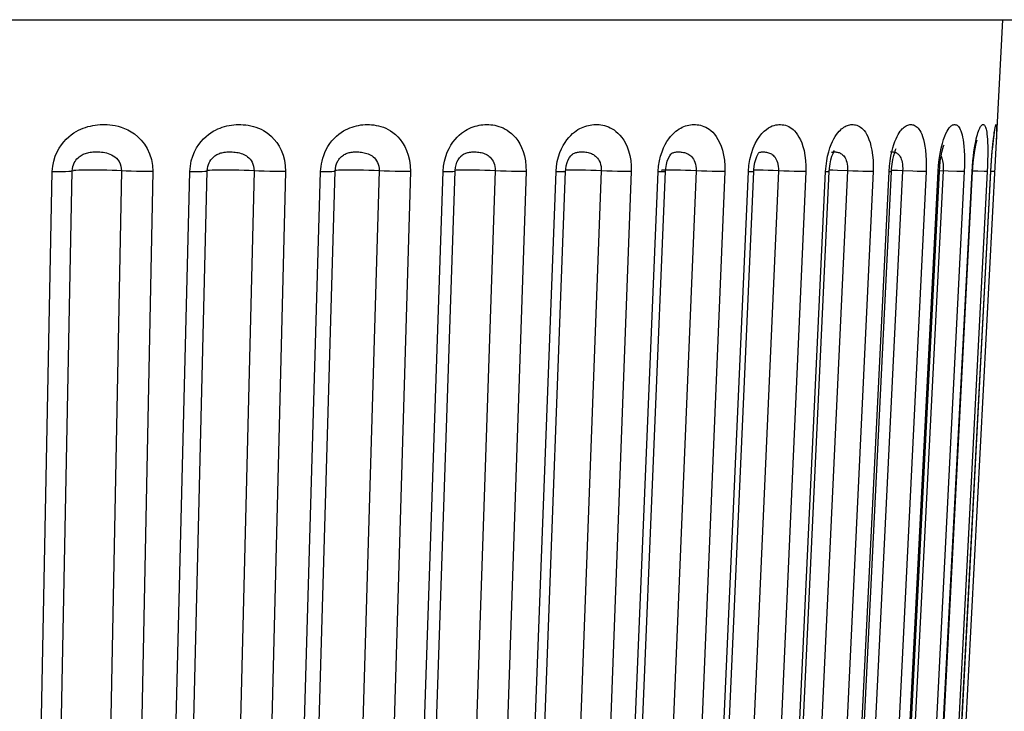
# Model space of a CAD drawing. Header units: millimetres. Extents: x -131 to 719, y -272 to 510.
# Tile 6 of 102: x 226.55 to 232.28, y -267.48 to -263.45. Entities that reach past the tile are written whole.
import ezdxf

# ---------------------------------------------------------------- set-up
doc = ezdxf.new("R2010")
doc.units = ezdxf.units.MM
doc.header["$LTSCALE"] = 23.1
doc.layers.get('0').update_dxf_attribs({"linetype": 'CONTINUOUS'})

msp = doc.modelspace()

# ---------------------------------------------------------------- linework, layer by layer
at = {"color": 7}
for p, q in [((156.7272, -263.4529), (243.1244, -263.4529)), ((232.273, -263.4529), (232.23, -264.2734)), ((232.237, -264.134), (232.2354, -264.1684)), ((229.1202, -264.2478), (229.1203, -264.2477)), ((229.7682, -264.2375), (229.7685, -264.2373)), ((230.3421, -264.2366), (230.3446, -264.2338)), ((230.347, -264.2317), (230.3472, -264.2316)), ((230.8107, -264.2324), (230.8215, -264.2008)), ((230.8488, -264.2374), (230.853, -264.2305)), ((230.8516, -264.2282), (230.8516, -264.2281)), ((231.9044, -264.2667), (231.9097, -264.2325)), ((231.9097, -264.2325), (231.9159, -264.2008)), ((228.4067, -264.2713), (228.4068, -264.2711)), ((229.0162, -264.3378), (229.019, -264.3066)), ((229.6737, -264.3378), (229.6763, -264.3071)), ((230.2682, -264.3378), (230.271, -264.3057)), ((230.312, -264.3194), (230.3158, -264.2968)), ((230.7932, -264.3378), (230.7963, -264.3016)), ((231.243, -264.3378), (231.2456, -264.3057)), ((231.2655, -264.3202), (231.269, -264.2932)), ((231.6126, -264.3378), (231.6151, -264.3057)), ((232.23, -264.2734), (231.8977, -270.6121)), ((231.898, -264.3378), (231.9006, -264.3016)), ((231.9006, -264.3016), (231.9044, -264.2667)), ((231.9051, -264.3376), (231.9071, -264.3099)), ((232.2046, -264.3378), (232.2064, -264.3057)), ((226.6175, -270.6121), (226.7409, -264.3378)), ((226.7345, -270.6075), (226.8576, -264.3333)), ((227.1435, -264.3333), (227.0202, -270.6075)), ((227.3253, -264.3378), (227.2021, -270.6121)), ((227.3871, -270.6121), (227.5417, -264.3378)), ((227.4887, -270.6075), (227.6431, -264.3333)), ((227.9153, -264.3333), (227.7608, -270.6075)), ((228.0982, -264.3378), (227.9439, -270.6121)), ((228.1188, -270.6121), (228.3029, -264.3378)), ((228.2042, -270.6079), (228.3881, -264.3337)), ((228.6435, -264.3333), (228.4594, -270.6075)), ((228.8255, -264.3378), (228.6416, -270.6121)), ((228.8046, -270.6121), (229.0162, -264.3378)), ((228.8745, -270.6087), (229.0859, -264.3345)), ((229.0845, -264.3309), (229.0816, -264.3321)), ((229.3199, -264.3333), (229.1084, -270.6075)), ((229.499, -264.3378), (229.2876, -270.6121)), ((229.4369, -270.6121), (229.6737, -264.3378)), ((229.4925, -270.6094), (229.7291, -264.3352)), ((229.9372, -264.3333), (229.7006, -270.6075)), ((229.7176, -264.3309), (229.717, -264.3314)), ((230.1115, -264.3378), (229.8749, -270.6121)), ((230.0088, -270.6121), (230.2682, -264.3378)), ((230.0515, -270.6101), (230.3107, -264.3358)), ((230.4887, -264.3333), (230.2294, -270.6075)), ((230.2891, -264.3299), (230.2871, -264.3307)), ((230.3107, -264.3358), (230.312, -264.3194)), ((230.6562, -264.3378), (230.397, -270.6121)), ((230.5141, -270.6121), (230.7932, -264.3378)), ((230.5453, -270.6107), (230.8243, -264.3364)), ((230.9683, -264.3333), (230.6893, -270.6075)), ((231.1272, -264.3378), (230.8482, -270.6121)), ((230.9472, -270.6121), (231.243, -264.3378)), ((230.9687, -270.6111), (231.2643, -264.3369)), ((231.3707, -264.3333), (231.075, -270.6075)), ((231.5193, -264.3378), (231.2236, -270.6121)), ((231.2643, -264.3369), (231.2655, -264.3202)), ((231.3033, -270.6121), (231.6126, -264.3378)), ((231.3707, -264.3333), (231.3114, -264.3309)), ((231.3168, -270.6115), (231.6259, -264.3373)), ((231.6915, -264.3333), (231.3824, -270.6075)), ((231.8282, -264.3378), (231.519, -270.6121)), ((231.5787, -270.6121), (231.898, -264.3378)), ((231.5859, -270.6118), (231.9051, -264.3376)), ((231.9273, -264.3333), (231.6081, -270.6075)), ((231.7508, -264.3358), (231.6915, -264.3333)), ((232.0505, -264.3378), (231.7312, -270.6121)), ((231.7702, -270.6121), (232.0961, -264.3378)), ((231.7731, -270.612), (232.0989, -264.3378)), ((232.1838, -264.3378), (231.8579, -270.6121)), ((231.8757, -270.6121), (232.2046, -264.3378)), ((231.9568, -264.3346), (231.9055, -264.3323)), ((232.0073, -264.3367), (231.9568, -264.3346)), ((232.0961, -264.3378), (232.0989, -264.3378)), ((232.1285, -264.3358), (232.099, -264.3344)), ((232.1662, -264.3374), (232.1285, -264.3358)), ((232.2046, -264.3378), (232.2051, -264.3378)), ((232.2266, -264.3378), (232.2051, -264.3369))]:
    msp.add_line(p, q, dxfattribs=at)
for points in [[(226.7409, -264.3378), (226.7436, -264.306), (226.7491, -264.2764), (226.7577, -264.2487), (226.7684, -264.2234), (226.7805, -264.2011), (226.7937, -264.1813), (226.8077, -264.1637), (226.8222, -264.1482), (226.8369, -264.1346), (226.8516, -264.1228), (226.866, -264.1128), (226.8801, -264.1042), (226.8938, -264.0967), (226.9075, -264.0904), (226.9211, -264.0848), (226.9347, -264.0799), (226.9486, -264.0758), (226.9626, -264.0722), (226.9767, -264.0693), (226.9908, -264.067), (227.0048, -264.0653), (227.0189, -264.0642), (227.0328, -264.0636), (227.0468, -264.0636), (227.061, -264.0641), (227.0757, -264.0653), (227.0911, -264.0671), (227.1074, -264.0699), (227.1246, -264.0738), (227.1426, -264.079), (227.1613, -264.0858), (227.1806, -264.0944), (227.2003, -264.1052), (227.22, -264.1186), (227.2397, -264.1347), (227.2588, -264.154), (227.2771, -264.1771), (227.2935, -264.2039), (227.3074, -264.2348), (227.3178, -264.2681), (227.3237, -264.3023), (227.3253, -264.3378)], [(227.5417, -264.3378), (227.5446, -264.3057), (227.5501, -264.2757), (227.5586, -264.2478), (227.5692, -264.2224), (227.5811, -264.2), (227.5941, -264.1801), (227.6077, -264.1624), (227.6218, -264.1469), (227.6361, -264.1334), (227.6503, -264.1217), (227.6642, -264.1117), (227.6779, -264.1031), (227.6912, -264.0958), (227.7043, -264.0895), (227.7175, -264.0839), (227.7307, -264.0792), (227.7442, -264.0751), (227.7577, -264.0716), (227.7712, -264.0688), (227.7848, -264.0666), (227.7984, -264.065), (227.8119, -264.064), (227.8254, -264.0636), (227.8391, -264.0637), (227.8529, -264.0644), (227.8671, -264.0657), (227.8817, -264.0678), (227.8966, -264.0707), (227.9115, -264.0744), (227.9264, -264.079), (227.9412, -264.0845), (227.956, -264.0912), (227.9711, -264.0992), (227.9864, -264.1088), (228.002, -264.1204), (228.0176, -264.134), (228.0328, -264.1499), (228.0475, -264.1684), (228.0613, -264.1896), (228.0736, -264.2137), (228.0842, -264.2412), (228.0923, -264.2714), (228.0969, -264.3036), (228.0982, -264.3378)], [(228.3078, -264.2917), (228.3111, -264.2762), (228.3155, -264.26), (228.321, -264.2434), (228.3279, -264.2262), (228.3362, -264.2089), (228.3459, -264.1916), (228.357, -264.1747), (228.3693, -264.1588), (228.3824, -264.144), (228.396, -264.1308), (228.4097, -264.1192), (228.4231, -264.1094), (228.4361, -264.1011), (228.4488, -264.0939), (228.4612, -264.0878), (228.4736, -264.0825), (228.4861, -264.078), (228.4986, -264.0741), (228.5112, -264.0708), (228.5238, -264.0682), (228.5365, -264.0662), (228.5491, -264.0648), (228.5617, -264.0639), (228.5743, -264.0636), (228.587, -264.0638), (228.5999, -264.0646), (228.6131, -264.066), (228.6267, -264.0682), (228.6406, -264.0712), (228.6544, -264.075), (228.6682, -264.0797), (228.6819, -264.0853), (228.6956, -264.092), (228.7096, -264.1001), (228.7238, -264.1099), (228.7382, -264.1215), (228.7525, -264.1351), (228.7665, -264.1511), (228.7799, -264.1695), (228.7925, -264.1907), (228.8037, -264.2147), (228.8133, -264.2421), (228.8205, -264.272), (228.8244, -264.3039), (228.8255, -264.3378)], [(229.0406, -264.2251), (229.0508, -264.203), (229.062, -264.1833), (229.0737, -264.1657), (229.0859, -264.1502), (229.0982, -264.1366), (229.1104, -264.1248), (229.1224, -264.1146), (229.1342, -264.1059), (229.1456, -264.0984), (229.1569, -264.0919), (229.1681, -264.0862), (229.1794, -264.0812), (229.1907, -264.0769), (229.2021, -264.0733), (229.2136, -264.0702), (229.2252, -264.0678), (229.2367, -264.0659), (229.2482, -264.0646), (229.2595, -264.0638), (229.2707, -264.0636)], [(229.2707, -264.0636), (229.2818, -264.0638), (229.2932, -264.0646), (229.3049, -264.066), (229.3169, -264.068), (229.329, -264.0708), (229.3412, -264.0743), (229.3532, -264.0785), (229.3651, -264.0836), (229.377, -264.0896), (229.389, -264.0968), (229.4014, -264.1054), (229.4138, -264.1155), (229.4263, -264.1275), (229.4386, -264.1414), (229.4505, -264.1574), (229.4619, -264.1757), (229.4724, -264.1965), (229.4818, -264.22), (229.4896, -264.2464), (229.4954, -264.2752), (229.4984, -264.3056), (229.499, -264.3378)], [(229.7054, -264.2048), (229.7155, -264.1852), (229.7261, -264.1677), (229.737, -264.1522), (229.7481, -264.1386), (229.7592, -264.1267), (229.7701, -264.1164), (229.7808, -264.1075), (229.7911, -264.0999), (229.8013, -264.0933), (229.8113, -264.0875), (229.8214, -264.0825), (229.8315, -264.0781), (229.8417, -264.0743), (229.852, -264.0711), (229.8623, -264.0685), (229.8726, -264.0665), (229.8829, -264.065), (229.8931, -264.0641), (229.9033, -264.0636), (229.9135, -264.0637), (229.9238, -264.0642), (229.9344, -264.0654), (229.9451, -264.0672), (229.9563, -264.0697), (229.9675, -264.073), (229.9785, -264.0771), (229.9895, -264.0821), (230.0003, -264.0879), (230.0113, -264.0948), (230.0225, -264.1032), (230.0338, -264.1131), (230.0452, -264.1248), (230.0564, -264.1385), (230.0674, -264.1544), (230.0777, -264.1726), (230.0873, -264.1933), (230.0958, -264.2167), (230.103, -264.2434), (230.1084, -264.2727), (230.1111, -264.3042), (230.1115, -264.3378)], [(230.2996, -264.2), (230.3094, -264.1801), (230.3195, -264.1624), (230.33, -264.1469), (230.3404, -264.1334), (230.3508, -264.1217), (230.3609, -264.1117), (230.3708, -264.1031), (230.3803, -264.0958), (230.3898, -264.0895), (230.3992, -264.0839), (230.4087, -264.0792), (230.4182, -264.0751), (230.4278, -264.0716), (230.4374, -264.0688), (230.4469, -264.0666), (230.4565, -264.065), (230.466, -264.064), (230.4754, -264.0636), (230.4849, -264.0637), (230.4945, -264.0644), (230.5043, -264.0657), (230.5144, -264.0678), (230.5247, -264.0707), (230.5349, -264.0744), (230.5451, -264.079), (230.5552, -264.0845), (230.5652, -264.0912), (230.5754, -264.0992), (230.5857, -264.1089), (230.5961, -264.1204), (230.6064, -264.134), (230.6164, -264.1499), (230.626, -264.1684), (230.6348, -264.1896), (230.6426, -264.2137), (230.6491, -264.2413), (230.6539, -264.2715), (230.6562, -264.3036), (230.6562, -264.3378)], [(230.8215, -264.2008), (230.8335, -264.1736), (230.8464, -264.1503), (230.8595, -264.131), (230.8726, -264.1151), (230.8855, -264.102), (230.898, -264.0916), (230.9102, -264.0833), (230.9218, -264.0768), (230.9328, -264.072), (230.9432, -264.0685), (230.9529, -264.0661), (230.9623, -264.0645), (230.9716, -264.0637), (230.9809, -264.0636), (230.9905, -264.0643), (231.0001, -264.0658), (231.0097, -264.0681), (231.0192, -264.0714), (231.0282, -264.0755), (231.037, -264.0804), (231.0455, -264.0861), (231.0539, -264.0929), (231.0624, -264.1011), (231.0709, -264.1109), (231.0795, -264.1226), (231.088, -264.1363), (231.0962, -264.1523), (231.1039, -264.1707), (231.111, -264.1918), (231.1172, -264.2157), (231.1223, -264.2429), (231.1259, -264.2726), (231.1275, -264.3042), (231.1272, -264.3378)], [(231.2683, -264.2), (231.2757, -264.1801), (231.2834, -264.1624), (231.2913, -264.1469), (231.2991, -264.1334), (231.3069, -264.1217), (231.3143, -264.1117), (231.3216, -264.1031), (231.3287, -264.0958), (231.3356, -264.0895), (231.3425, -264.0839), (231.3494, -264.0792), (231.3563, -264.0751), (231.3632, -264.0716), (231.3701, -264.0688), (231.377, -264.0666), (231.3839, -264.065), (231.3907, -264.064), (231.3974, -264.0636), (231.4042, -264.0637), (231.411, -264.0644), (231.4179, -264.0657), (231.4251, -264.0678), (231.4322, -264.0707), (231.4394, -264.0744), (231.4465, -264.079), (231.4535, -264.0845), (231.4604, -264.0912), (231.4674, -264.0992), (231.4745, -264.1088), (231.4815, -264.1204), (231.4885, -264.134), (231.4952, -264.1499), (231.5015, -264.1684), (231.5072, -264.1896), (231.5122, -264.2137), (231.5162, -264.2412), (231.5189, -264.2714), (231.5199, -264.3036), (231.5193, -264.3378)], [(231.6344, -264.2), (231.6406, -264.1801), (231.6469, -264.1624), (231.6533, -264.1469), (231.6597, -264.1334), (231.666, -264.1217), (231.672, -264.1117), (231.6779, -264.1031), (231.6836, -264.0958), (231.6891, -264.0895), (231.6946, -264.0839), (231.7001, -264.0792), (231.7056, -264.0751), (231.7111, -264.0716), (231.7165, -264.0688), (231.722, -264.0666), (231.7273, -264.065), (231.7327, -264.064), (231.7379, -264.0636), (231.7432, -264.0637), (231.7485, -264.0644), (231.7539, -264.0657), (231.7594, -264.0678), (231.7649, -264.0707), (231.7704, -264.0744), (231.7759, -264.079), (231.7812, -264.0845), (231.7865, -264.0912), (231.7918, -264.0992), (231.797, -264.1088), (231.8023, -264.1204), (231.8074, -264.134), (231.8123, -264.1499), (231.8169, -264.1684), (231.821, -264.1896), (231.8245, -264.2137), (231.8271, -264.2412), (231.8288, -264.2714), (231.8291, -264.3036), (231.8282, -264.3378)], [(231.9159, -264.2008), (231.9226, -264.1736), (231.9296, -264.1503), (231.9365, -264.131), (231.9433, -264.1151), (231.9498, -264.102), (231.9561, -264.0916), (231.9621, -264.0833), (231.9678, -264.0768), (231.9731, -264.072), (231.9781, -264.0685), (231.9826, -264.066), (231.987, -264.0645), (231.9913, -264.0637), (231.9955, -264.0636), (231.9999, -264.0643), (232.0042, -264.0658), (232.0084, -264.0681), (232.0126, -264.0714), (232.0165, -264.0754), (232.0202, -264.0804), (232.0237, -264.0861), (232.0272, -264.0929), (232.0306, -264.1011), (232.034, -264.1109), (232.0374, -264.1226), (232.0405, -264.1363), (232.0435, -264.1523), (232.0462, -264.1707), (232.0485, -264.1918), (232.0503, -264.2157), (232.0516, -264.2429), (232.0521, -264.2726), (232.0517, -264.3042), (232.0505, -264.3378)], [(232.1036, -264.2478), (232.1068, -264.2224), (232.1102, -264.2), (232.1136, -264.1801), (232.117, -264.1624), (232.1204, -264.1469), (232.1237, -264.1334), (232.1268, -264.1217), (232.1298, -264.1117), (232.1327, -264.1031), (232.1354, -264.0958), (232.138, -264.0895), (232.1406, -264.0839), (232.1431, -264.0792), (232.1456, -264.0751), (232.148, -264.0716), (232.1504, -264.0688), (232.1527, -264.0666), (232.155, -264.065), (232.1573, -264.064), (232.1594, -264.0636), (232.1616, -264.0637), (232.1637, -264.0644), (232.1658, -264.0657), (232.1679, -264.0678), (232.17, -264.0707), (232.172, -264.0744), (232.1739, -264.079), (232.1758, -264.0845), (232.1775, -264.0912), (232.1792, -264.0992), (232.1808, -264.1088), (232.1824, -264.1204), (232.1837, -264.134), (232.1849, -264.1499), (232.1859, -264.1684), (232.1866, -264.1896), (232.1869, -264.2137), (232.1868, -264.2412), (232.1863, -264.2714), (232.1853, -264.3036), (232.1838, -264.3378)], [(232.2146, -264.2), (232.2166, -264.1801), (232.2185, -264.1624), (232.2203, -264.1469), (232.222, -264.1334), (232.2235, -264.1217), (232.2249, -264.1117), (232.2262, -264.1031), (232.2274, -264.0958), (232.2285, -264.0895), (232.2295, -264.0839), (232.2305, -264.0792), (232.2314, -264.0751), (232.2323, -264.0716), (232.2331, -264.0688), (232.2339, -264.0666), (232.2346, -264.065), (232.2352, -264.064), (232.2358, -264.0636), (232.2363, -264.0637), (232.2368, -264.0644), (232.2372, -264.0657), (232.2376, -264.0678), (232.2379, -264.0707), (232.2381, -264.0744), (232.2382, -264.079), (232.2383, -264.0845), (232.2383, -264.0912), (232.2381, -264.0992), (232.2379, -264.1088), (232.2375, -264.1204), (232.237, -264.134)], [(231.8762, -270.6121), (232.2053, -264.333), (232.2071, -264.3019), (232.2091, -264.2722), (232.2113, -264.2442), (232.2135, -264.2183), (232.2157, -264.1949), (232.2179, -264.174), (232.22, -264.1559), (232.2219, -264.1406), (232.2236, -264.1281)], [(232.2236, -264.1281), (232.2251, -264.1183), (232.2262, -264.1114), (232.227, -264.1075)], [(231.9152, -264.2484), (231.9203, -264.2235), (231.9255, -264.2037), (231.9301, -264.1894), (231.9332, -264.1814)], [(232.0989, -264.3378), (232.1002, -264.3166), (232.1028, -264.2844), (232.1059, -264.2546), (232.1095, -264.2278), (232.1133, -264.2043), (232.1171, -264.1846), (232.1207, -264.1689), (232.1236, -264.1579), (232.1255, -264.1522)], [(226.8576, -264.3333), (226.8586, -264.3206), (226.8609, -264.3087), (226.8644, -264.2976), (226.8687, -264.2875), (226.8736, -264.2785), (226.8789, -264.2705), (226.8846, -264.2634), (226.8906, -264.2572), (226.8967, -264.2517), (226.9029, -264.247), (226.909, -264.2429), (226.9151, -264.2394), (226.9212, -264.2364), (226.9274, -264.2338), (226.9336, -264.2315), (226.9401, -264.2295), (226.9469, -264.2278), (226.9539, -264.2263), (226.9612, -264.2251), (226.9687, -264.2241), (226.9765, -264.2234), (226.9844, -264.2229), (226.9924, -264.2227), (227.0006, -264.2227), (227.009, -264.2229), (227.0177, -264.2234), (227.0268, -264.2242), (227.0363, -264.2253), (227.046, -264.2269), (227.056, -264.2291), (227.066, -264.2319), (227.076, -264.2354), (227.0859, -264.2398), (227.0956, -264.2452), (227.1049, -264.2517), (227.1138, -264.2595), (227.1221, -264.2688), (227.1295, -264.2796), (227.1357, -264.2919), (227.1402, -264.3054), (227.1428, -264.3191), (227.1435, -264.3333)], [(227.6431, -264.3333), (227.6441, -264.3205), (227.6464, -264.3084), (227.6498, -264.2972), (227.654, -264.287), (227.6587, -264.278), (227.6639, -264.27), (227.6694, -264.2629), (227.6751, -264.2567), (227.681, -264.2512), (227.6868, -264.2465), (227.6927, -264.2425), (227.6985, -264.239), (227.7042, -264.236), (227.7101, -264.2334), (227.7161, -264.2311), (227.7222, -264.2292), (227.7287, -264.2275), (227.7354, -264.226), (227.7423, -264.2249), (227.7496, -264.2239), (227.757, -264.2233), (227.7646, -264.2229), (227.7725, -264.2227), (227.7805, -264.2227), (227.7887, -264.223), (227.7971, -264.2236), (227.8058, -264.2245), (227.8145, -264.2256), (227.8231, -264.2272), (227.8315, -264.2291), (227.8396, -264.2314), (227.8475, -264.2341), (227.8553, -264.2374), (227.8631, -264.2413), (227.8708, -264.246), (227.8783, -264.2515), (227.8856, -264.2579), (227.8924, -264.2653), (227.8987, -264.2738), (227.9043, -264.2835), (227.9091, -264.2946), (227.9127, -264.3067), (227.9148, -264.3196), (227.9153, -264.3333)], [(228.4068, -264.2711), (228.409, -264.2679), (228.4139, -264.2615), (228.4191, -264.2555), (228.4246, -264.2502), (228.4302, -264.2455), (228.4356, -264.2415), (228.4411, -264.2381), (228.4465, -264.2352), (228.4519, -264.2327), (228.4575, -264.2306), (228.4632, -264.2287), (228.4691, -264.2271), (228.4753, -264.2257), (228.4817, -264.2246), (228.4884, -264.2238), (228.4953, -264.2232), (228.5024, -264.2228), (228.5097, -264.2227), (228.5172, -264.2228), (228.5249, -264.2231), (228.5329, -264.2237), (228.541, -264.2246), (228.5492, -264.2259), (228.5573, -264.2274), (228.5652, -264.2294), (228.5728, -264.2317), (228.5803, -264.2345), (228.5877, -264.2378), (228.595, -264.2417), (228.6023, -264.2464), (228.6093, -264.2519), (228.6161, -264.2584), (228.6224, -264.2658), (228.6283, -264.2743), (228.6335, -264.2839), (228.6379, -264.2949), (228.6411, -264.3069), (228.643, -264.3197), (228.6435, -264.3333)], [(229.019, -264.3066), (229.024, -264.2773), (229.0314, -264.2501), (229.0406, -264.2251)], [(229.0916, -264.2981), (229.0969, -264.2827), (229.1038, -264.2689), (229.1114, -264.2575), (229.1188, -264.2491), (229.1202, -264.2478)], [(229.1203, -264.2477), (229.125, -264.2436), (229.1298, -264.2401), (229.1345, -264.237), (229.1392, -264.2344), (229.144, -264.2321), (229.1489, -264.23), (229.154, -264.2282), (229.1593, -264.2267), (229.1649, -264.2255), (229.1707, -264.2244), (229.1767, -264.2236), (229.183, -264.2231), (229.1893, -264.2228), (229.1958, -264.2227)], [(229.1958, -264.2227), (229.2025, -264.2228), (229.2093, -264.2231), (229.2164, -264.2237), (229.2237, -264.2245), (229.231, -264.2257), (229.2383, -264.2271), (229.2453, -264.2289), (229.2521, -264.231), (229.2588, -264.2335), (229.2654, -264.2364), (229.272, -264.2399), (229.2785, -264.244), (229.2849, -264.2488), (229.291, -264.2544), (229.2969, -264.2609), (229.3024, -264.2683), (229.3074, -264.2766), (229.3118, -264.286), (229.3154, -264.2966), (229.3181, -264.3082), (229.3196, -264.3204), (229.3199, -264.3333)], [(229.6763, -264.3071), (229.681, -264.2784), (229.6878, -264.2514)], [(229.6878, -264.2514), (229.6961, -264.2267), (229.7054, -264.2048)], [(229.7383, -264.2847), (229.7449, -264.2684), (229.7522, -264.2553), (229.7592, -264.2459), (229.765, -264.24), (229.7682, -264.2375)], [(229.7685, -264.2373), (229.772, -264.235), (229.7761, -264.2326), (229.7804, -264.2306)], [(229.7804, -264.2306), (229.7848, -264.2287), (229.7893, -264.2272), (229.7941, -264.2258), (229.7991, -264.2248), (229.8043, -264.2239), (229.8097, -264.2233), (229.8153, -264.2229), (229.8211, -264.2227), (229.8271, -264.2227), (229.8334, -264.2229), (229.8398, -264.2234), (229.8465, -264.2242), (229.8534, -264.2253), (229.8603, -264.2266), (229.8669, -264.2283), (229.8735, -264.2304), (229.8798, -264.2327), (229.886, -264.2356), (229.8922, -264.239), (229.8983, -264.243), (229.9043, -264.2478), (229.9101, -264.2533), (229.9156, -264.2597), (229.9208, -264.267), (229.9255, -264.2753), (229.9296, -264.2847), (229.9331, -264.2954), (229.9356, -264.3072), (229.937, -264.3198), (229.9372, -264.3333)], [(230.271, -264.3057), (230.2757, -264.2757), (230.2824, -264.2478)], [(230.2824, -264.2478), (230.2906, -264.2224), (230.2996, -264.2)], [(230.3158, -264.2968), (230.3215, -264.2761), (230.3285, -264.2586), (230.3358, -264.2453), (230.3421, -264.2366)], [(230.3446, -264.2338), (230.346, -264.2325), (230.3471, -264.2316), (230.347, -264.2317)], [(230.3472, -264.2316), (230.348, -264.2311), (230.3519, -264.2292), (230.3559, -264.2275), (230.3602, -264.226), (230.3647, -264.2249), (230.3694, -264.2239), (230.3743, -264.2233), (230.3794, -264.2229), (230.3848, -264.2227), (230.3904, -264.2227), (230.3963, -264.223), (230.4024, -264.2236), (230.4088, -264.2245), (230.4152, -264.2256), (230.4217, -264.2272), (230.428, -264.2291), (230.4342, -264.2314), (230.4401, -264.2341), (230.4461, -264.2374), (230.4519, -264.2413), (230.4576, -264.246), (230.4632, -264.2515), (230.4685, -264.2579), (230.4734, -264.2653), (230.4779, -264.2739), (230.4818, -264.2835), (230.485, -264.2946), (230.4874, -264.3067), (230.4886, -264.3196), (230.4887, -264.3333)], [(230.7963, -264.3016), (230.802, -264.2667), (230.8107, -264.2324)], [(230.8273, -264.3058), (230.8313, -264.2852), (230.8365, -264.2665), (230.8426, -264.2502), (230.8488, -264.2374)], [(230.8516, -264.2281), (230.8561, -264.2262), (230.8607, -264.2247), (230.8654, -264.2237), (230.8702, -264.2231), (230.8753, -264.2227), (230.8807, -264.2227), (230.8866, -264.223), (230.8927, -264.2236), (230.8989, -264.2246), (230.9051, -264.2259), (230.911, -264.2276), (230.9167, -264.2297), (230.9221, -264.232), (230.9272, -264.2348), (230.9324, -264.2382), (230.9374, -264.2421), (230.9424, -264.2469), (230.9471, -264.2524), (230.9516, -264.2589), (230.9558, -264.2663), (230.9596, -264.2747), (230.9628, -264.2843), (230.9655, -264.2952), (230.9674, -264.3072), (230.9683, -264.3199), (230.9683, -264.3333)], [(231.2456, -264.3057), (231.2495, -264.2757), (231.2549, -264.2478)], [(231.2549, -264.2478), (231.2613, -264.2224), (231.2683, -264.2)], [(231.269, -264.2932), (231.274, -264.2689), (231.28, -264.2482), (231.2862, -264.2318)], [(231.2773, -264.2259), (231.2799, -264.2249), (231.283, -264.2239), (231.2863, -264.2233), (231.2898, -264.2229)], [(231.2862, -264.2318), (231.2918, -264.2204), (231.2948, -264.2153)], [(231.2898, -264.2229), (231.2936, -264.2227), (231.2976, -264.2227), (231.3019, -264.223), (231.3064, -264.2236), (231.3111, -264.2245), (231.3161, -264.2256), (231.321, -264.2272), (231.3259, -264.2291)], [(231.3259, -264.2291), (231.3306, -264.2314), (231.3352, -264.2341)], [(231.3352, -264.2341), (231.3397, -264.2374), (231.3442, -264.2413), (231.3485, -264.246), (231.3527, -264.2515), (231.3566, -264.2579), (231.3603, -264.2653), (231.3635, -264.2738), (231.3663, -264.2835), (231.3686, -264.2946), (231.3701, -264.3067), (231.3708, -264.3196), (231.3707, -264.3333)], [(231.6151, -264.3057), (231.6186, -264.2757), (231.6232, -264.2478)], [(231.6199, -264.2244), (231.6211, -264.2239), (231.6236, -264.2233), (231.6263, -264.2229), (231.6292, -264.2227), (231.6323, -264.2227), (231.6357, -264.223), (231.6393, -264.2236), (231.6432, -264.2245)], [(231.6232, -264.2478), (231.6286, -264.2224), (231.6344, -264.2)], [(231.63, -264.2936), (231.6344, -264.2669), (231.6397, -264.2437)], [(231.6397, -264.2437), (231.6453, -264.2251), (231.6504, -264.2113), (231.6541, -264.2031)], [(231.6432, -264.2245), (231.6473, -264.2256), (231.6513, -264.2272), (231.6554, -264.2291), (231.6593, -264.2314)], [(231.6593, -264.2314), (231.6632, -264.2341), (231.6669, -264.2374), (231.6706, -264.2413), (231.6742, -264.246), (231.6776, -264.2515), (231.6808, -264.2579), (231.6838, -264.2653), (231.6863, -264.2738), (231.6885, -264.2835), (231.6902, -264.2946), (231.6914, -264.3067)], [(231.9071, -264.3099), (231.9106, -264.2775), (231.9152, -264.2484)], [(231.9155, -264.2469), (231.918, -264.2524), (231.9204, -264.2589), (231.9225, -264.2663), (231.9243, -264.2747), (231.9258, -264.2843)], [(232.0961, -264.3378), (232.0981, -264.3057), (232.1006, -264.2757), (232.1036, -264.2478)], [(232.2064, -264.3057), (232.2084, -264.2757), (232.2105, -264.2478)], [(232.2105, -264.2478), (232.2126, -264.2224), (232.2146, -264.2)], [(228.3029, -264.3378), (228.3038, -264.3224), (228.3054, -264.307), (228.3078, -264.2917)], [(228.3881, -264.3337), (228.389, -264.3216), (228.3924, -264.304), (228.3981, -264.2875), (228.4056, -264.2731), (228.4068, -264.2711)], [(229.0859, -264.3345), (229.086, -264.331), (229.0879, -264.3144), (229.0916, -264.2981)], [(229.7291, -264.3352), (229.7299, -264.3234), (229.7331, -264.3034), (229.7383, -264.2847)], [(230.8243, -264.3364), (230.8249, -264.3275), (230.8273, -264.3058)], [(231.6259, -264.3373), (231.6269, -264.3224), (231.63, -264.2936)], [(231.6914, -264.3067), (231.6918, -264.3196), (231.6915, -264.3333)], [(231.9258, -264.2843), (231.9269, -264.2952), (231.9276, -264.3072), (231.9277, -264.3199), (231.9273, -264.3333)], [(226.7409, -264.3378), (226.7699, -264.3378), (226.796, -264.3374), (226.8185, -264.3367), (226.8366, -264.3358), (226.8498, -264.3346), (226.8651, -264.332)], [(227.1706, -264.3346), (227.1174, -264.332), (227.0889, -264.3309), (227.0588, -264.3299), (227.028, -264.3293), (226.9974, -264.3289), (226.968, -264.3287), (226.9405, -264.3289), (226.9158, -264.3293), (226.8946, -264.3299), (226.8775, -264.3309), (226.8651, -264.332)], [(227.3253, -264.3378), (227.2951, -264.3378), (227.2635, -264.3374), (227.2316, -264.3367), (227.2003, -264.3358), (227.1706, -264.3346)], [(227.5417, -264.3378), (227.5691, -264.3378), (227.5932, -264.3374), (227.6132, -264.3367), (227.6285, -264.3358), (227.6385, -264.3346), (227.6431, -264.3333)], [(227.9441, -264.3346), (227.8877, -264.332), (227.8581, -264.3309), (227.8275, -264.3299), (227.7967, -264.3293), (227.7667, -264.3289), (227.7384, -264.3287), (227.7125, -264.3289), (227.6899, -264.3293), (227.6711, -264.3299), (227.6568, -264.3309), (227.6474, -264.332), (227.6431, -264.3333)], [(228.0982, -264.3378), (228.0693, -264.3378), (228.0384, -264.3374), (228.0066, -264.3367), (227.9748, -264.3358), (227.9441, -264.3346)], [(228.3029, -264.3378), (228.3285, -264.3378), (228.3502, -264.3374), (228.3675, -264.3367), (228.3798, -264.3358), (228.3866, -264.3346), (228.3881, -264.3337)], [(228.6435, -264.3333), (228.6145, -264.332), (228.5842, -264.3309), (228.5534, -264.3299), (228.523, -264.3293), (228.494, -264.3289), (228.467, -264.3287), (228.4431, -264.3289), (228.4227, -264.3293), (228.4066, -264.3299), (228.3953, -264.3309), (228.3889, -264.332), (228.3882, -264.3325)], [(228.8255, -264.3378), (228.7981, -264.3378), (228.7683, -264.3374), (228.7369, -264.3367), (228.705, -264.3358), (228.6735, -264.3346), (228.6435, -264.3333)], [(229.0162, -264.3378), (229.0396, -264.3378), (229.0588, -264.3374), (229.0732, -264.3367), (229.0823, -264.3358), (229.0858, -264.3346), (229.0859, -264.3345)], [(229.3199, -264.3333), (229.29, -264.332), (229.2593, -264.3309), (229.2287, -264.3299), (229.199, -264.3293), (229.1711, -264.3289), (229.1459, -264.3287), (229.1241, -264.3289), (229.1063, -264.3293), (229.093, -264.3299), (229.0861, -264.3307)], [(229.499, -264.3378), (229.4735, -264.3378), (229.4451, -264.3374), (229.4145, -264.3367), (229.3828, -264.3358), (229.3509, -264.3346), (229.3199, -264.3333)], [(229.6737, -264.3378), (229.6947, -264.3378), (229.7111, -264.3374), (229.7224, -264.3367), (229.7283, -264.3358), (229.7291, -264.3352)], [(229.9372, -264.3333), (229.9067, -264.332), (229.876, -264.3309), (229.8458, -264.3299), (229.8171, -264.3293), (229.7908, -264.3289), (229.7676, -264.3287), (229.7482, -264.3289), (229.7331, -264.3293), (229.7295, -264.3295)], [(230.1115, -264.3378), (230.0882, -264.3378), (230.0614, -264.3374), (230.0319, -264.3367), (230.0008, -264.3358), (229.9689, -264.3346), (229.9372, -264.3333)], [(230.2682, -264.3378), (230.2866, -264.3378), (230.3, -264.3374), (230.3081, -264.3367), (230.3107, -264.3358)], [(230.3253, -264.3287), (230.3085, -264.3289), (230.2963, -264.3293), (230.2891, -264.3299)], [(230.4887, -264.3333), (230.4579, -264.332), (230.4274, -264.3309), (230.3981, -264.3299), (230.3708, -264.3293), (230.3463, -264.3289), (230.3253, -264.3287)], [(230.6562, -264.3378), (230.6353, -264.3378), (230.6105, -264.3374), (230.5825, -264.3367), (230.5522, -264.3358), (230.5206, -264.3346), (230.4887, -264.3333)], [(230.7932, -264.3378), (230.8087, -264.3378), (230.8191, -264.3374), (230.824, -264.3367), (230.8243, -264.3364)], [(231.0001, -264.3346), (230.9376, -264.332), (230.9077, -264.3309), (230.8795, -264.3299), (230.8538, -264.3293), (230.8314, -264.3289), (230.8248, -264.3288)], [(231.1272, -264.3378), (231.1089, -264.3378), (231.0863, -264.3374), (231.0601, -264.3367), (231.031, -264.3358), (231.0001, -264.3346)], [(231.243, -264.3378), (231.2555, -264.3378), (231.2627, -264.3374), (231.2643, -264.3369)], [(231.3114, -264.3309), (231.2847, -264.3299), (231.2649, -264.3294)], [(231.5193, -264.3378), (231.5039, -264.3378), (231.4837, -264.3374), (231.4595, -264.3367), (231.432, -264.3358), (231.4021, -264.3346), (231.3707, -264.3333)], [(231.6126, -264.3378), (231.622, -264.3378), (231.6258, -264.3374), (231.6259, -264.3373)], [(231.6915, -264.3333), (231.6619, -264.332), (231.6264, -264.3306)], [(231.8282, -264.3378), (231.8157, -264.3378), (231.7983, -264.3374), (231.7764, -264.3367), (231.7508, -264.3358)], [(231.898, -264.3378), (231.9041, -264.3378), (231.9051, -264.3376)], [(232.0505, -264.3378), (232.0412, -264.3378), (232.0267, -264.3374), (232.0073, -264.3367)], [(232.1838, -264.3378), (232.1777, -264.3378), (232.1662, -264.3374)]]:
    msp.add_lwpolyline(points, dxfattribs=at)

doc.saveas('drawing.dxf')
